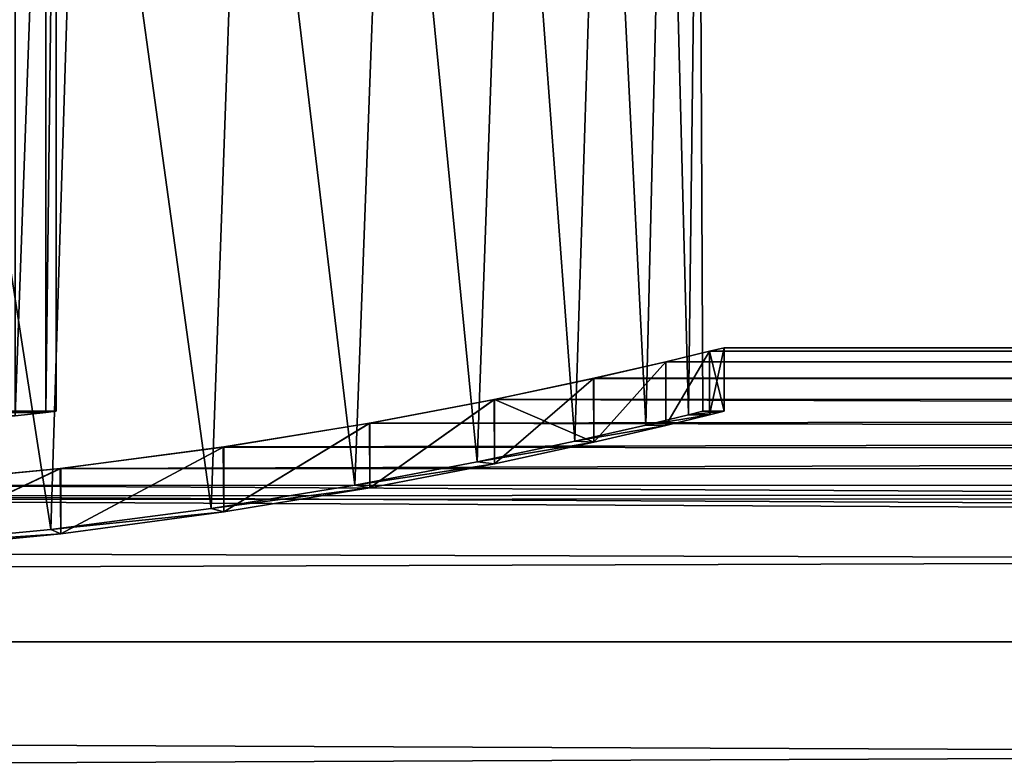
# Model space of a CAD drawing. Header units: millimetres. Extents: x -147 to 182, y -41 to 41.
# Tile 107 of 256: x 2.38 to 7.02, y 21.04 to 24.55. Entities that reach past the tile are written whole.
import ezdxf

# ---------------------------------------------------------------- set-up
doc = ezdxf.new("R2010")
doc.units = ezdxf.units.MM
doc.header["$LTSCALE"] = 51.403556
for name, color, linetype in [('141', 7, 'CONTINUOUS'), ('15', 7, 'CONTINUOUS'), ('2', 7, 'CONTINUOUS'), ('28', 7, 'CONTINUOUS'), ('3', 7, 'CONTINUOUS'), ('31', 7, 'CONTINUOUS'), ('6', 7, 'CONTINUOUS'), ('8', 7, 'CONTINUOUS')]:
    doc.layers.add(name, color=color, linetype=linetype)

msp = doc.modelspace()

# ---------------------------------------------------------------- linework, layer by layer
at = {"layer": '141', "color": 7, "linetype": 'CONTINUOUS'}
for points in [[(-2.5012, 22.6946, -0.4963), (-2.55, 22.7, 0.0001), (2.5012, 22.6946, -0.4962), (-2.5012, 22.6946, -0.4963)], [(-2.55, 22.7, 0.0001), (-2.5012, 22.6946, 0.4964), (2.55, 22.7, 0.0001), (-2.55, 22.7, 0.0001)], [(-2.55, 22.7, 0.0001), (2.55, 22.7, 0.0001), (2.5012, 22.6946, -0.4962), (-2.55, 22.7, 0.0001)], [(-2.5012, 22.6946, 0.4964), (2.5012, 22.6946, 0.4965), (2.55, 22.7, 0.0001), (-2.5012, 22.6946, 0.4964)], [(-2.5012, 22.6946, -0.4963), (2.5012, 22.6946, -0.4962), (2.3564, 22.6791, -0.9745), (-2.5012, 22.6946, -0.4963)], [(-2.5012, 22.6946, 0.4964), (-2.3565, 22.6791, 0.9743), (2.5012, 22.6946, 0.4965), (-2.5012, 22.6946, 0.4964)], [(-2.3565, 22.6791, 0.9743), (2.3565, 22.6791, 0.9744), (2.5012, 22.6946, 0.4965), (-2.3565, 22.6791, 0.9743)]]:
    msp.add_3dface(points, dxfattribs=at)
at = {"layer": '15', "color": 7, "linetype": 'CONTINUOUS'}
for points in [[(5.3307, 22.6351, 1.7157), (5.6314, 22.6829, 0.882), (5.5325, 22.6834, 0.867), (5.3307, 22.6351, 1.7157)], [(5.4259, 22.6327, 1.7462), (5.6314, 22.6829, 0.882), (5.3307, 22.6351, 1.7157), (5.4259, 22.6327, 1.7462)], [(5.5328, 22.6835, -0.8649), (5.6314, 22.6829, -0.882), (5.3308, 22.6351, -1.7152), (5.5328, 22.6835, -0.8649)], [(5.6314, 22.6829, -0.882), (5.4259, 22.6327, -1.7462), (5.3308, 22.6351, -1.7152), (5.6314, 22.6829, -0.882)], [(5.6314, 22.6829, 0.882), (5.7, 22.7), (5.5325, 22.6834, 0.867), (5.6314, 22.6829, 0.882)], [(5.5325, 22.6834, 0.867), (5.7, 22.7), (5.6, 22.7, 0.0011), (5.5325, 22.6834, 0.867)], [(5.7, 22.7), (5.6314, 22.6829, -0.882), (5.5328, 22.6835, -0.8649), (5.7, 22.7)], [(5.6, 22.7, 0.0011), (5.7, 22.7), (5.5328, 22.6835, -0.8649), (5.6, 22.7, 0.0011)], [(5.3308, 22.6351, -1.7152), (5.4259, 22.6327, -1.7462), (4.9964, 22.5587, -2.5291), (5.3308, 22.6351, -1.7152)], [(5.4259, 22.6327, -1.7462), (5.0858, 22.5536, -2.5738), (4.9964, 22.5587, -2.5291), (5.4259, 22.6327, -1.7462)], [(4.9968, 22.5588, 2.5282), (5.4259, 22.6327, 1.7462), (5.3307, 22.6351, 1.7157), (4.9968, 22.5588, 2.5282)], [(5.0858, 22.5536, 2.5738), (5.4259, 22.6327, 1.7462), (4.9968, 22.5588, 2.5282), (5.0858, 22.5536, 2.5738)], [(4.9964, 22.5587, -2.5291), (5.0858, 22.5536, -2.5738), (4.5357, 22.4611, -3.2845), (4.9964, 22.5587, -2.5291)], [(5.0858, 22.5536, -2.5738), (4.6169, 22.4525, -3.3427), (4.5357, 22.4611, -3.2845), (5.0858, 22.5536, -2.5738)], [(4.5362, 22.4612, 3.2837), (5.0858, 22.5536, 2.5738), (4.9968, 22.5588, 2.5282), (4.5362, 22.4612, 3.2837)], [(4.617, 22.4525, 3.3427), (5.0858, 22.5536, 2.5738), (4.5362, 22.4612, 3.2837), (4.617, 22.4525, 3.3427)], [(4.5357, 22.4611, -3.2845), (4.6169, 22.4525, -3.3427), (3.9586, 22.3517, -3.961), (4.5357, 22.4611, -3.2845)], [(4.6169, 22.4525, -3.3427), (4.0302, 22.3393, -4.0308), (3.9586, 22.3517, -3.961), (4.6169, 22.4525, -3.3427)], [(3.9593, 22.3519, 3.9603), (4.617, 22.4525, 3.3427), (4.5362, 22.4612, 3.2837), (3.9593, 22.3519, 3.9603)], [(4.0302, 22.3393, 4.0308), (4.617, 22.4525, 3.3427), (3.9593, 22.3519, 3.9603), (4.0302, 22.3393, 4.0308)], [(3.2816, 22.2418, 4.5377), (4.0302, 22.3393, 4.0308), (3.9593, 22.3519, 3.9603), (3.2816, 22.2418, 4.5377)], [(3.3412, 22.2253, 4.6181), (4.0302, 22.3393, 4.0308), (3.2816, 22.2418, 4.5377), (3.3412, 22.2253, 4.6181)], [(3.9586, 22.3517, -3.961), (4.0302, 22.3393, -4.0308), (3.2817, 22.2418, -4.5377), (3.9586, 22.3517, -3.961)], [(4.0302, 22.3393, -4.0308), (3.3411, 22.2253, -4.6181), (3.2817, 22.2418, -4.5377), (4.0302, 22.3393, -4.0308)], [(3.2817, 22.2418, -4.5377), (3.3411, 22.2253, -4.6181), (2.5256, 22.1429, -4.9981), (3.2817, 22.2418, -4.5377)], [(2.5256, 22.1429, 4.9981), (3.3412, 22.2253, 4.6181), (3.2816, 22.2418, 4.5377), (2.5256, 22.1429, 4.9981)], [(3.3411, 22.2253, -4.6181), (2.5719, 22.1227, -5.0868), (2.5256, 22.1429, -4.9981), (3.3411, 22.2253, -4.6181)], [(2.5719, 22.1227, 5.0868), (3.3412, 22.2253, 4.6181), (2.5256, 22.1429, 4.9981), (2.5719, 22.1227, 5.0868)], [(1.7129, 22.065, 5.3316), (2.5719, 22.1227, 5.0868), (2.5256, 22.1429, 4.9981), (1.7129, 22.065, 5.3316)], [(1.7451, 22.0419, 5.4263), (2.5719, 22.1227, 5.0868), (1.7129, 22.065, 5.3316), (1.7451, 22.0419, 5.4263)], [(2.5256, 22.1429, -4.9981), (2.5719, 22.1227, -5.0868), (1.713, 22.065, -5.3316), (2.5256, 22.1429, -4.9981)], [(2.5719, 22.1227, -5.0868), (1.745, 22.0419, -5.4263), (1.713, 22.065, -5.3316), (2.5719, 22.1227, -5.0868)]]:
    msp.add_3dface(points, dxfattribs=at)
at = {"layer": '2', "color": 7, "linetype": 'CONTINUOUS'}
for points in [[(5.4255, 22.9335, 1.7475), (5.086, 22.8556, 2.5734), (136.7, 23), (5.4255, 22.9335, 1.7475)], [(136.7, 23), (5.086, 22.8556, 2.5734), (136.7, 22.8445, 2.6701), (136.7, 23)], [(5.6311, 22.983, 0.8834), (5.4255, 22.9335, 1.7475), (136.7, 23), (5.6311, 22.983, 0.8834)], [(5.7, 23), (5.6311, 22.983, 0.8834), (136.7, 23), (5.7, 23)], [(3.3411, 22.5316, 4.6181), (2.5719, 22.4304, 5.0868), (136.7, 22.8445, 2.6701), (3.3411, 22.5316, 4.6181)], [(136.7, 22.8445, 2.6701), (2.5719, 22.4304, 5.0868), (136.7, 22.38, 5.3042), (136.7, 22.8445, 2.6701)], [(4.0301, 22.644, 4.0309), (3.3411, 22.5316, 4.6181), (136.7, 22.8445, 2.6701), (4.0301, 22.644, 4.0309)], [(4.6173, 22.7559, 3.3422), (4.0301, 22.644, 4.0309), (136.7, 22.8445, 2.6701), (4.6173, 22.7559, 3.3422)], [(5.086, 22.8556, 2.5734), (4.6173, 22.7559, 3.3422), (136.7, 22.8445, 2.6701), (5.086, 22.8556, 2.5734)], [(2.5719, 22.4304, 5.0868), (1.7433, 22.3506, 5.4269), (136.7, 22.38, 5.3042), (2.5719, 22.4304, 5.0868)], [(0.0016, 22.2825, 5.7), (-112.7, 21.6129, 7.8665), (136.7, 22.38, 5.3042), (0.0016, 22.2825, 5.7)], [(136.7, 22.38, 5.3042), (-112.7, 21.6129, 7.8665), (136.7, 21.6129, 7.8665), (136.7, 22.38, 5.3042)], [(0.8808, 22.2999, 5.6315), (0.0016, 22.2825, 5.7), (136.7, 22.38, 5.3042), (0.8808, 22.2999, 5.6315)], [(1.7433, 22.3506, 5.4269), (0.8808, 22.2999, 5.6315), (136.7, 22.38, 5.3042), (1.7433, 22.3506, 5.4269)], [(-112.7, 21.6129, 7.8665), (-112.7, 20.5536, 10.3224), (136.7, 21.6129, 7.8665), (-112.7, 21.6129, 7.8665)], [(136.7, 21.6129, 7.8665), (-112.7, 20.5536, 10.3224), (136.7, 20.5535, 10.3224), (136.7, 21.6129, 7.8665)]]:
    msp.add_3dface(points, dxfattribs=at)
at = {"layer": '28', "color": 7, "linetype": 'CONTINUOUS'}
for points in [[(2.501, 26.7, -0.4977), (2.3559, 26.7, -0.9759), (2.3564, 22.6791, -0.9745), (2.501, 26.7, -0.4977)], [(2.3559, 26.7, 0.9758), (2.501, 26.7, 0.4976), (2.3565, 22.6791, 0.9744), (2.3559, 26.7, 0.9758)], [(2.5012, 22.6946, -0.4962), (2.501, 26.7, -0.4977), (2.3564, 22.6791, -0.9745), (2.5012, 22.6946, -0.4962)], [(2.3565, 22.6791, 0.9744), (2.501, 26.7, 0.4976), (2.5012, 22.6946, 0.4965), (2.3565, 22.6791, 0.9744)], [(2.55, 26.7, -0.0001), (2.501, 26.7, -0.4977), (2.5012, 22.6946, -0.4962), (2.55, 26.7, -0.0001)], [(2.501, 26.7, 0.4976), (2.55, 26.7, -0.0001), (2.5012, 22.6946, 0.4965), (2.501, 26.7, 0.4976)], [(2.5012, 22.6946, 0.4965), (2.55, 26.7, -0.0001), (2.55, 22.7, 0.0001), (2.5012, 22.6946, 0.4965)], [(2.55, 22.7, 0.0001), (2.55, 26.7, -0.0001), (2.5012, 22.6946, -0.4962), (2.55, 22.7, 0.0001)]]:
    msp.add_3dface(points, dxfattribs=at)
at = {"layer": '3', "color": 7, "linetype": 'CONTINUOUS'}
for points in [[(5.7, 23), (136.7, 22.8445, -2.6701), (5.6312, 22.9831, -0.8828), (5.7, 23)], [(5.7, 23), (136.7, 23), (136.7, 22.8445, -2.6701), (5.7, 23)], [(5.6312, 22.9831, -0.8828), (136.7, 22.8445, -2.6701), (5.4254, 22.9335, -1.748), (5.6312, 22.9831, -0.8828)], [(5.4254, 22.9335, -1.748), (136.7, 22.8445, -2.6701), (5.0845, 22.8553, -2.5763), (5.4254, 22.9335, -1.748)], [(5.0845, 22.8553, -2.5763), (136.7, 22.8445, -2.6701), (4.6154, 22.7555, -3.3449), (5.0845, 22.8553, -2.5763)], [(136.7, 22.8445, -2.6701), (136.7, 22.38, -5.3042), (4.6154, 22.7555, -3.3449), (136.7, 22.8445, -2.6701)], [(4.6154, 22.7555, -3.3449), (136.7, 22.38, -5.3042), (4.0277, 22.6436, -4.0333), (4.6154, 22.7555, -3.3449)], [(4.0277, 22.6436, -4.0333), (136.7, 22.38, -5.3042), (3.3384, 22.5312, -4.6201), (4.0277, 22.6436, -4.0333)], [(3.3384, 22.5312, -4.6201), (136.7, 22.38, -5.3042), (2.5689, 22.4301, -5.0883), (3.3384, 22.5312, -4.6201)], [(2.5689, 22.4301, -5.0883), (136.7, 22.38, -5.3042), (1.7401, 22.3503, -5.4279), (2.5689, 22.4301, -5.0883)], [(-112.7, 21.6129, -7.8665), (-112.7, 22.38, -5.3042), (136.7, 21.6129, -7.8665), (-112.7, 21.6129, -7.8665)], [(136.7, 21.6129, -7.8665), (-112.7, 22.38, -5.3042), (-0.0016, 22.2825, -5.7), (136.7, 21.6129, -7.8665)], [(136.7, 22.38, -5.3042), (136.7, 21.6129, -7.8665), (1.7401, 22.3503, -5.4279), (136.7, 22.38, -5.3042)], [(1.7401, 22.3503, -5.4279), (136.7, 21.6129, -7.8665), (0.8775, 22.2998, -5.632), (1.7401, 22.3503, -5.4279)], [(0.8775, 22.2998, -5.632), (136.7, 21.6129, -7.8665), (-0.0016, 22.2825, -5.7), (0.8775, 22.2998, -5.632)], [(-112.7, 20.5536, -10.3224), (-112.7, 21.6129, -7.8665), (136.7, 20.5535, -10.3224), (-112.7, 20.5536, -10.3224)], [(136.7, 20.5535, -10.3224), (-112.7, 21.6129, -7.8665), (136.7, 21.6129, -7.8665), (136.7, 20.5535, -10.3224)]]:
    msp.add_3dface(points, dxfattribs=at)
at = {"layer": '31', "color": 7, "linetype": 'CONTINUOUS'}
for points in [[(1.7129, 22.065, 5.3316), (2.5256, 22.1429, 4.9981), (1.8191, 26.7, 5.2963), (1.7129, 22.065, 5.3316)], [(2.5256, 22.1429, -4.9981), (1.713, 22.065, -5.3316), (1.8191, 26.7, -5.2963), (2.5256, 22.1429, -4.9981)], [(2.5256, 22.1429, 4.9981), (2.6664, 26.7, 4.9244), (1.8191, 26.7, 5.2963), (2.5256, 22.1429, 4.9981)], [(2.5256, 22.1429, -4.9981), (1.8191, 26.7, -5.2963), (2.6664, 26.7, -4.9244), (2.5256, 22.1429, -4.9981)], [(2.5256, 22.1429, 4.9981), (3.2816, 22.2418, 4.5377), (2.6664, 26.7, 4.9244), (2.5256, 22.1429, 4.9981)], [(3.2817, 22.2418, -4.5377), (2.5256, 22.1429, -4.9981), (2.6664, 26.7, -4.9244), (3.2817, 22.2418, -4.5377)], [(3.2816, 22.2418, 4.5377), (3.4404, 26.7, 4.4186), (2.6664, 26.7, 4.9244), (3.2816, 22.2418, 4.5377)], [(3.2817, 22.2418, -4.5377), (2.6664, 26.7, -4.9244), (3.4404, 26.7, -4.4186), (3.2817, 22.2418, -4.5377)], [(3.2816, 22.2418, 4.5377), (3.9593, 22.3519, 3.9603), (3.4404, 26.7, 4.4186), (3.2816, 22.2418, 4.5377)], [(3.9586, 22.3517, -3.961), (3.2817, 22.2418, -4.5377), (3.4404, 26.7, -4.4186), (3.9586, 22.3517, -3.961)], [(3.9593, 22.3519, 3.9603), (4.1208, 26.7, 3.792), (3.4404, 26.7, 4.4186), (3.9593, 22.3519, 3.9603)], [(3.9586, 22.3517, -3.961), (3.4404, 26.7, -4.4186), (4.1208, 26.7, -3.792), (3.9586, 22.3517, -3.961)], [(4.5357, 22.4611, -3.2845), (3.9586, 22.3517, -3.961), (4.1208, 26.7, -3.792), (4.5357, 22.4611, -3.2845)], [(3.9593, 22.3519, 3.9603), (4.5362, 22.4612, 3.2837), (4.1208, 26.7, 3.792), (3.9593, 22.3519, 3.9603)], [(4.5362, 22.4612, 3.2837), (4.6885, 26.7, 3.0624), (4.1208, 26.7, 3.792), (4.5362, 22.4612, 3.2837)], [(4.5357, 22.4611, -3.2845), (4.1208, 26.7, -3.792), (4.6884, 26.7, -3.0624), (4.5357, 22.4611, -3.2845)], [(4.9964, 22.5587, -2.5291), (4.5357, 22.4611, -3.2845), (4.6884, 26.7, -3.0624), (4.9964, 22.5587, -2.5291)], [(4.5362, 22.4612, 3.2837), (4.9968, 22.5588, 2.5282), (4.6885, 26.7, 3.0624), (4.5362, 22.4612, 3.2837)], [(4.9964, 22.5587, -2.5291), (4.6884, 26.7, -3.0624), (5.1286, 26.7, -2.2489), (4.9964, 22.5587, -2.5291)], [(4.9968, 22.5588, 2.5282), (5.1286, 26.7, 2.2489), (4.6885, 26.7, 3.0624), (4.9968, 22.5588, 2.5282)], [(5.3308, 22.6351, -1.7152), (4.9964, 22.5587, -2.5291), (5.1286, 26.7, -2.2489), (5.3308, 22.6351, -1.7152)], [(4.9968, 22.5588, 2.5282), (5.3307, 22.6351, 1.7157), (5.1286, 26.7, 2.2489), (4.9968, 22.5588, 2.5282)], [(5.3307, 22.6351, 1.7157), (5.4287, 26.7, 1.3745), (5.1286, 26.7, 2.2489), (5.3307, 22.6351, 1.7157)], [(5.3308, 22.6351, -1.7152), (5.1286, 26.7, -2.2489), (5.4287, 26.7, -1.3746), (5.3308, 22.6351, -1.7152)], [(5.3307, 22.6351, 1.7157), (5.5325, 22.6834, 0.867), (5.4287, 26.7, 1.3745), (5.3307, 22.6351, 1.7157)], [(5.5328, 22.6835, -0.8649), (5.3308, 22.6351, -1.7152), (5.4287, 26.7, -1.3746), (5.5328, 22.6835, -0.8649)], [(5.5325, 22.6834, 0.867), (5.5809, 26.7, 0.4622), (5.4287, 26.7, 1.3745), (5.5325, 22.6834, 0.867)], [(5.5328, 22.6835, -0.8649), (5.4287, 26.7, -1.3746), (5.5809, 26.7, -0.4622), (5.5328, 22.6835, -0.8649)], [(5.5325, 22.6834, 0.867), (5.6, 22.7, 0.0011), (5.5809, 26.7, 0.4622), (5.5325, 22.6834, 0.867)], [(5.6, 22.7, 0.0011), (5.5328, 22.6835, -0.8649), (5.5809, 26.7, -0.4622), (5.6, 22.7, 0.0011)], [(5.6, 22.7, 0.0011), (5.5809, 26.7, -0.4622), (5.5809, 26.7, 0.4622), (5.6, 22.7, 0.0011)]]:
    msp.add_3dface(points, dxfattribs=at)
at = {"layer": '6', "color": 7, "linetype": 'CONTINUOUS'}
for points in [[(5.7, 23), (5.6312, 22.9831, -0.8828), (5.7, 22.7), (5.7, 23)], [(5.6312, 22.9831, -0.8828), (5.4254, 22.9335, -1.748), (5.4259, 22.6327, -1.7462), (5.6312, 22.9831, -0.8828)], [(5.6314, 22.6829, -0.882), (5.6312, 22.9831, -0.8828), (5.4259, 22.6327, -1.7462), (5.6314, 22.6829, -0.882)], [(5.7, 22.7), (5.6312, 22.9831, -0.8828), (5.6314, 22.6829, -0.882), (5.7, 22.7)], [(5.4254, 22.9335, -1.748), (5.0845, 22.8553, -2.5763), (5.0858, 22.5536, -2.5738), (5.4254, 22.9335, -1.748)], [(5.4259, 22.6327, -1.7462), (5.4254, 22.9335, -1.748), (5.0858, 22.5536, -2.5738), (5.4259, 22.6327, -1.7462)], [(5.0845, 22.8553, -2.5763), (4.6154, 22.7555, -3.3449), (4.6169, 22.4525, -3.3427), (5.0845, 22.8553, -2.5763)], [(5.0858, 22.5536, -2.5738), (5.0845, 22.8553, -2.5763), (4.6169, 22.4525, -3.3427), (5.0858, 22.5536, -2.5738)], [(4.6154, 22.7555, -3.3449), (4.0277, 22.6436, -4.0333), (4.0302, 22.3393, -4.0308), (4.6154, 22.7555, -3.3449)], [(4.6169, 22.4525, -3.3427), (4.6154, 22.7555, -3.3449), (4.0302, 22.3393, -4.0308), (4.6169, 22.4525, -3.3427)], [(4.0277, 22.6436, -4.0333), (3.3384, 22.5312, -4.6201), (3.3411, 22.2253, -4.6181), (4.0277, 22.6436, -4.0333)], [(4.0302, 22.3393, -4.0308), (4.0277, 22.6436, -4.0333), (3.3411, 22.2253, -4.6181), (4.0302, 22.3393, -4.0308)], [(3.3384, 22.5312, -4.6201), (2.5689, 22.4301, -5.0883), (2.5719, 22.1227, -5.0868), (3.3384, 22.5312, -4.6201)], [(3.3411, 22.2253, -4.6181), (3.3384, 22.5312, -4.6201), (2.5719, 22.1227, -5.0868), (3.3411, 22.2253, -4.6181)], [(2.5689, 22.4301, -5.0883), (1.7401, 22.3503, -5.4279), (1.745, 22.0419, -5.4263), (2.5689, 22.4301, -5.0883)], [(2.5719, 22.1227, -5.0868), (2.5689, 22.4301, -5.0883), (1.745, 22.0419, -5.4263), (2.5719, 22.1227, -5.0868)]]:
    msp.add_3dface(points, dxfattribs=at)
at = {"layer": '8', "color": 7, "linetype": 'CONTINUOUS'}
for points in [[(5.6311, 22.983, 0.8834), (5.7, 23), (5.6314, 22.6829, 0.882), (5.6311, 22.983, 0.8834)], [(5.7, 23), (5.7, 22.7), (5.6314, 22.6829, 0.882), (5.7, 23)], [(5.4255, 22.9335, 1.7475), (5.6311, 22.983, 0.8834), (5.4259, 22.6327, 1.7462), (5.4255, 22.9335, 1.7475)], [(5.4259, 22.6327, 1.7462), (5.6311, 22.983, 0.8834), (5.6314, 22.6829, 0.882), (5.4259, 22.6327, 1.7462)], [(5.086, 22.8556, 2.5734), (5.4255, 22.9335, 1.7475), (5.0858, 22.5536, 2.5738), (5.086, 22.8556, 2.5734)], [(5.0858, 22.5536, 2.5738), (5.4255, 22.9335, 1.7475), (5.4259, 22.6327, 1.7462), (5.0858, 22.5536, 2.5738)], [(4.6173, 22.7559, 3.3422), (5.086, 22.8556, 2.5734), (5.0858, 22.5536, 2.5738), (4.6173, 22.7559, 3.3422)], [(4.0301, 22.644, 4.0309), (4.6173, 22.7559, 3.3422), (4.0302, 22.3393, 4.0308), (4.0301, 22.644, 4.0309)], [(4.0302, 22.3393, 4.0308), (4.6173, 22.7559, 3.3422), (4.617, 22.4525, 3.3427), (4.0302, 22.3393, 4.0308)], [(4.617, 22.4525, 3.3427), (4.6173, 22.7559, 3.3422), (5.0858, 22.5536, 2.5738), (4.617, 22.4525, 3.3427)], [(3.3411, 22.5316, 4.6181), (4.0301, 22.644, 4.0309), (3.3412, 22.2253, 4.6181), (3.3411, 22.5316, 4.6181)], [(3.3412, 22.2253, 4.6181), (4.0301, 22.644, 4.0309), (4.0302, 22.3393, 4.0308), (3.3412, 22.2253, 4.6181)], [(2.5719, 22.4304, 5.0868), (3.3411, 22.5316, 4.6181), (2.5719, 22.1227, 5.0868), (2.5719, 22.4304, 5.0868)], [(2.5719, 22.1227, 5.0868), (3.3411, 22.5316, 4.6181), (3.3412, 22.2253, 4.6181), (2.5719, 22.1227, 5.0868)], [(1.7433, 22.3506, 5.4269), (2.5719, 22.4304, 5.0868), (1.7451, 22.0419, 5.4263), (1.7433, 22.3506, 5.4269)], [(1.7451, 22.0419, 5.4263), (2.5719, 22.4304, 5.0868), (2.5719, 22.1227, 5.0868), (1.7451, 22.0419, 5.4263)]]:
    msp.add_3dface(points, dxfattribs=at)

doc.saveas('drawing.dxf')
